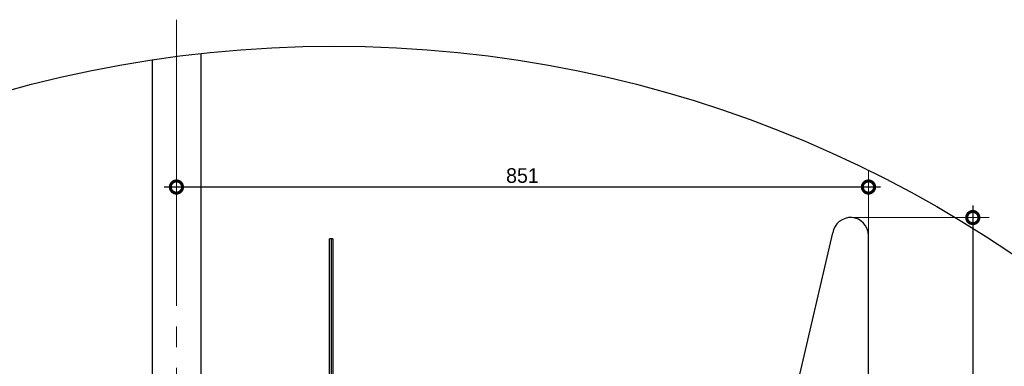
# Model space of a CAD drawing. Extents: x 928609 to 993508, y -1024491 to -979674.
# Tile 13 of 39: x 953320 to 959375, y -1009839 to -1007706. Entities that reach past the tile are written whole.
import ezdxf

# ---------------------------------------------------------------- set-up
doc = ezdxf.new("R2010")
doc.units = 0
doc.linetypes.add('CENTER', pattern=[50.8, 31.75, -6.35, 6.35, -6.35])
doc.layers.get('0').update_dxf_attribs({"linetype": 'CONTINUOUS'})
doc.layers.get('Defpoints').update_dxf_attribs({"linetype": 'CONTINUOUS'})
for name, color, linetype in [('INSTALLATIE', 6, 'CONTINUOUS'), ('MAAT', 10, 'CONTINUOUS'), ('TEKST', 4, 'CONTINUOUS')]:
    doc.layers.add(name, color=color, linetype=linetype)
doc.styles.add('TAUW-ISOCP', font='tcb_isocp.shx')
doc.dimstyles.new('tzu18-dot_^100', dxfattribs={"dimscale": 100, "dimtxt": 1.8, "dimasz": 3, "dimexe": 2, "dimexo": 0, "dimgap": 0.5, "dimtad": 1, "dimzin": 0, "dimdsep": 46, "dimtxsty": 'TAUW-ISOCP', "dimblk": 'DOTSMALL', "dimcen": 2, "dimdle": 1.5, "dimclre": 8, "dimazin": 0, "dimtp": 1, "dimtm": 1, "dimtfac": 1, "dimtix": 1, "dimtmove": 1, "dimatfit": 3, "dimldrblk": 'DOTSMALL', "dimfxl": 1, "dimtvp": 0.5, "dimtolj": 1, "dimtzin": 0, "dimlwd": -1, "dimlwe": 5, "dimarcsym": 0})

# ---------------------------------------------------------------- blocks, each defined once
blk = doc.blocks.new('_DotSmall')
at = {"color": 0, "linetype": 'ByBlock', "const_width": 0.5}
blk.add_lwpolyline([(-0.0625, 0, 1), (0.0625, 0, 1)], format="xyb", close=True, dxfattribs=at)
blk = doc.blocks.new('*D28')
at = {"layer": 'Defpoints', "color": 0}
for p in [(958437, -1008923.7), (958429.4, -1016923.7), (959181.1, -1016923.7)]:
    blk.add_point(p, dxfattribs=at)
at = {"layer": 'MAAT', "color": 0}
blk.add_line((959181.1, -1008848.7), (959181.1, -1016998.7), dxfattribs=at)
at = {"layer": 'MAAT', "color": 8, "lineweight": 5}
for p, q in [((958437, -1008923.7), (959281.1, -1008923.7)), ((958429.4, -1016923.7), (959281.1, -1016923.7))]:
    blk.add_line(p, q, dxfattribs=at)
at = {"layer": 'MAAT', "color": 0, "xscale": 150, "yscale": 150, "zscale": 150}
for p, rotation in [((959181.1, -1008923.7), 90), ((959181.1, -1016923.7), 270)]:
    blk.add_blockref('_DotSmall', p, dxfattribs=dict(at, rotation=rotation))
at = {"layer": 'MAAT', "color": 7, "insert": (959111.1, -1012923.7), "char_height": 90, "attachment_point": 5, "rotation": 90, "style": 'TAUW-ISOCP'}
blk.add_mtext('\\A1;%%c1600', dxfattribs=at)
blk = doc.blocks.new('*D30')
at = {"layer": 'Defpoints', "color": 0}
for p in [(954283.5, -1007706.3), (954283.5, -1008735.8), (958539.4, -1009033.4)]:
    blk.add_point(p, dxfattribs=at)
at = {"layer": 'MAAT', "color": 8, "lineweight": 5}
for p, q in [((954283.5, -1007706.3), (954283.5, -1008835.8)), ((958539.4, -1009033.4), (958539.4, -1008635.8))]:
    blk.add_line(p, q, dxfattribs=at)
at = {"layer": 'MAAT', "color": 0}
blk.add_line((958614.4, -1008735.8), (954208.5, -1008735.8), dxfattribs=at)
at = {"layer": 'MAAT', "color": 0, "xscale": 150, "yscale": 150, "zscale": 150, "rotation": 180}
blk.add_blockref('_DotSmall', (954283.5, -1008735.8), dxfattribs=at)
at = {"layer": 'MAAT', "color": 0, "xscale": 150, "yscale": 150, "zscale": 150}
blk.add_blockref('_DotSmall', (958539.4, -1008735.8), dxfattribs=at)
at = {"layer": 'MAAT', "color": 7, "insert": (956411.4, -1008665.8), "char_height": 90, "attachment_point": 5, "style": 'TAUW-ISOCP'}
blk.add_mtext('\\A1;851', dxfattribs=at)

msp = doc.modelspace()

# ---------------------------------------------------------------- linework, layer by layer
at = {"layer": 'INSTALLATIE', "color": 8, "linetype": 'CENTER', "lineweight": 5, "ltscale": 20}
msp.add_line((954283.539, -1013530.744), (954283.539, -1007706.338), dxfattribs=at)
at = {"layer": 'INSTALLATIE'}
for p, q in [((954133.539, -1007954.022), (954133.539, -1011896.699)), ((954433.539, -1007914.621), (954433.539, -1011836.699)), ((957525.023, -1012442.66), (958320.421, -1009018.122)), ((958539.35, -1016813.699), (958539.35, -1009033.431)), ((955225.881, -1011700.796), (955225.881, -1009053.675)), ((955235.881, -1009053.675), (955225.881, -1009053.675)), ((955235.881, -1009053.675), (955235.881, -1011700.796)), ((955245.881, -1009053.675), (955235.881, -1009053.675)), ((955245.881, -1009053.675), (955245.881, -1011700.796))]:
    msp.add_line(p, q, dxfattribs=at)
msp.add_arc((958429.35, -1009033.431), 110, 0, 172, dxfattribs=at)
at = {"layer": 'TEKST', "color": 0}
msp.add_circle((955252.88, -1015314.897), 7445.496, dxfattribs=at)

# ---------------------------------------------------------------- dimensions: what is measured, and where the dimension line sits
at = {"layer": 'MAAT'}
dim = msp.add_linear_dim(base=(954283.539, -1008735.84), p1=(958539.35, -1009033.431), p2=(954283.539, -1007706.338), dimstyle='tzu18-dot_^100', override={"dimscale": 50, "dimdec": 0, "dimlfac": 0.2, "dimclrt": 7}, dxfattribs=at)
dim.commit()
dim.dimension.update_dxf_attribs({"geometry": '*D30', "text_midpoint": (956411.445, -1008665.84)})
dim = msp.add_linear_dim(base=(959181.09, -1016923.699), p1=(958437.023, -1008923.699), p2=(958429.35, -1016923.699), angle=90, text='%%c<>', dimstyle='tzu18-dot_^100', override={"dimscale": 50, "dimdec": 0, "dimlfac": 0.2, "dimclrt": 7}, dxfattribs=at)
dim.commit()
dim.dimension.update_dxf_attribs({"geometry": '*D28', "text_midpoint": (959111.09, -1012923.699)})

doc.saveas('drawing.dxf')
